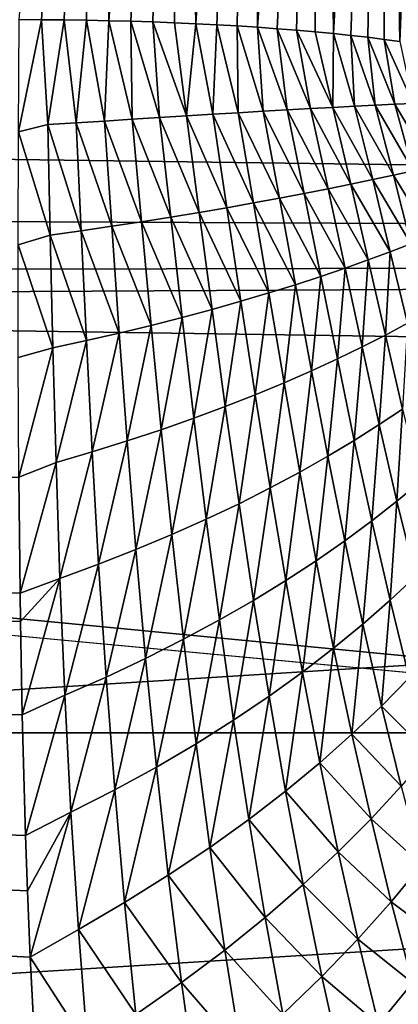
# Model space of a CAD drawing. Header units: metres. Extents: x -36 to 82, y -104 to 104.
# Tile 141 of 245: x 67.701 to 68.288, y -4.42 to -2.896. Entities that reach past the tile are written whole.
import ezdxf

# ---------------------------------------------------------------- set-up
doc = ezdxf.new("R2010")
doc.units = ezdxf.units.M
doc.layers.add('solid_FIT-SHOWER-153_SW0001', color=7, linetype='CONTINUOUS')

msp = doc.modelspace()

# ---------------------------------------------------------------- linework, layer by layer
at = {"layer": 'solid_FIT-SHOWER-153_SW0001'}
for points in [[(77, -6.5, -1), (59.5, 6.5, -1), (59.5, -6.5, -1)], [(77, -6.5, -1), (77, -2.257359, -1), (59.5, 6.5, -1)], [(78.5, 4, -16), (59.5, -4, -16), (59.5, 4, -16)], [(78.5, -4, -16), (59.5, -4, -16), (78.5, 4, -16)], [(67.734894, -2.895977, -29.561499), (67.699997, -2.895879, -29.560743), (67.82515, -1.45167, -29.712463)], [(67.769722, -2.896275, -29.563761), (67.734894, -2.895977, -29.561499), (67.82515, -1.45167, -29.712463)], [(67.804413, -2.896769, -29.567528), (67.769722, -2.896275, -29.563761), (67.82515, -1.45167, -29.712463)], [(67.838913, -2.89746, -29.572792), (67.804413, -2.896769, -29.567528), (67.82515, -1.45167, -29.712463)], [(67.838913, -2.89746, -29.572792), (67.82515, -1.45167, -29.712463), (67.947212, -1.453582, -29.741707)], [(67.873138, -2.898346, -29.579542), (67.838913, -2.89746, -29.572792), (67.947212, -1.453582, -29.741707)], [(67.907043, -2.899426, -29.587767), (67.873138, -2.898346, -29.579542), (67.947212, -1.453582, -29.741707)], [(67.940552, -2.900697, -29.59745), (67.907043, -2.899426, -29.587767), (67.947212, -1.453582, -29.741707)], [(67.973602, -2.902157, -29.608574), (67.940552, -2.900697, -29.59745), (67.947212, -1.453582, -29.741707)], [(67.973602, -2.902157, -29.608574), (67.947212, -1.453582, -29.741707), (68.063194, -1.456715, -29.789644)], [(68.006134, -2.903804, -29.621117), (67.973602, -2.902157, -29.608574), (68.063194, -1.456715, -29.789644)], [(68.038086, -2.905633, -29.635056), (68.006134, -2.903804, -29.621117), (68.063194, -1.456715, -29.789644)], [(68.069389, -2.907643, -29.65036), (68.038086, -2.905633, -29.635056), (68.063194, -1.456715, -29.789644)], [(68.069389, -2.907643, -29.65036), (68.063194, -1.456715, -29.789644), (68.170227, -1.460992, -29.855097)], [(68.099991, -2.909827, -29.667006), (68.069389, -2.907643, -29.65036), (68.170227, -1.460992, -29.855097)], [(68.129829, -2.912184, -29.684959), (68.099991, -2.909827, -29.667006), (68.170227, -1.460992, -29.855097)], [(68.158852, -2.914708, -29.704185), (68.129829, -2.912184, -29.684959), (68.170227, -1.460992, -29.855097)], [(68.187004, -2.917394, -29.724649), (68.158852, -2.914708, -29.704185), (68.170227, -1.460992, -29.855097)], [(68.187004, -2.917394, -29.724649), (68.170227, -1.460992, -29.855097), (68.265686, -1.466309, -29.936451)], [(68.214226, -2.920238, -29.746311), (68.187004, -2.917394, -29.724649), (68.265686, -1.466309, -29.936451)], [(68.240463, -2.923233, -29.769129), (68.214226, -2.920238, -29.746311), (68.265686, -1.466309, -29.936451)], [(68.265678, -2.926374, -29.79306), (68.240463, -2.923233, -29.769129), (68.265686, -1.466309, -29.936451)], [(68.289818, -2.929656, -29.818058), (68.265678, -2.926374, -29.79306), (68.265686, -1.466309, -29.936451)], [(68.289818, -2.929656, -29.818058), (68.265686, -1.466309, -29.936451), (68.347214, -1.472534, -30.031706)], [(59.093636, -2.99556, 12.779936), (59.154327, -1.502345, 12.944895), (78.5, -1.635596, 12.934626)], [(59.093636, -2.99556, 12.779936), (78.5, -1.635596, 12.934626), (78.5, -3.258736, 12.739272)], [(59.796291, -1.636438, 14.689702), (59.73016, -3.260206, 14.509957), (80.699997, -1.790382, 14.67785)], [(78.5, -1.635596, -27.934626), (63.91494, -3.036467, -27.773872), (63.525482, -3.189229, -27.750402)], [(78.5, -3.258736, -27.739273), (78.5, -1.635596, -27.934626), (63.525482, -3.189229, -27.750402)], [(78.5, -1.635596, -27.934626), (64.285454, -2.834362, -27.803112), (63.91494, -3.036467, -27.773872)], [(59.73016, -3.260206, 14.509957), (80.699997, -3.569153, 14.461868), (80.699997, -1.790382, 14.67785)], [(67.698799, -3.069665, -29.537233), (67.699997, -2.895879, -29.560743), (67.734894, -2.895977, -29.561499)], [(67.744232, -3.058151, -29.539951), (67.698799, -3.069665, -29.537233), (67.734894, -2.895977, -29.561499)], [(67.744232, -3.058151, -29.539951), (67.734894, -2.895977, -29.561499), (67.769722, -2.896275, -29.563761)], [(67.744232, -3.058151, -29.539951), (67.769722, -2.896275, -29.563761), (67.788429, -3.055459, -29.543764)], [(67.788429, -3.055459, -29.543764), (67.769722, -2.896275, -29.563761), (67.804413, -2.896769, -29.567528)], [(67.788429, -3.055459, -29.543764), (67.804413, -2.896769, -29.567528), (67.832161, -3.052762, -29.549994)], [(67.832161, -3.052762, -29.549994), (67.804413, -2.896769, -29.567528), (67.838913, -2.89746, -29.572792)], [(67.832161, -3.052762, -29.549994), (67.838913, -2.89746, -29.572792), (67.87529, -3.050089, -29.558668)], [(67.87529, -3.050089, -29.558668), (67.838913, -2.89746, -29.572792), (67.873138, -2.898346, -29.579542)], [(67.917694, -3.047461, -29.569769), (67.873138, -2.898346, -29.579542), (67.907043, -2.899426, -29.587767)], [(67.87529, -3.050089, -29.558668), (67.873138, -2.898346, -29.579542), (67.917694, -3.047461, -29.569769)], [(67.959274, -3.044896, -29.583246), (67.907043, -2.899426, -29.587767), (67.940552, -2.900697, -29.59745)], [(67.917694, -3.047461, -29.569769), (67.907043, -2.899426, -29.587767), (67.959274, -3.044896, -29.583246)], [(67.959274, -3.044896, -29.583246), (67.940552, -2.900697, -29.59745), (67.973602, -2.902157, -29.608574)], [(67.959274, -3.044896, -29.583246), (67.973602, -2.902157, -29.608574), (67.999924, -3.042409, -29.599026)], [(67.999924, -3.042409, -29.599026), (67.973602, -2.902157, -29.608574), (68.006134, -2.903804, -29.621117)], [(67.999924, -3.042409, -29.599026), (68.006134, -2.903804, -29.621117), (68.039551, -3.040014, -29.617014)], [(68.039551, -3.040014, -29.617014), (68.006134, -2.903804, -29.621117), (68.038086, -2.905633, -29.635056)], [(68.078087, -3.037722, -29.637114), (68.038086, -2.905633, -29.635056), (68.069389, -2.907643, -29.65036)], [(68.039551, -3.040014, -29.617014), (68.038086, -2.905633, -29.635056), (68.078087, -3.037722, -29.637114)], [(68.11544, -3.035545, -29.659224), (68.069389, -2.907643, -29.65036), (68.099991, -2.909827, -29.667006)], [(68.078087, -3.037722, -29.637114), (68.069389, -2.907643, -29.65036), (68.11544, -3.035545, -29.659224)], [(68.151543, -3.033496, -29.683252), (68.099991, -2.909827, -29.667006), (68.129829, -2.912184, -29.684959)], [(68.11544, -3.035545, -29.659224), (68.099991, -2.909827, -29.667006), (68.151543, -3.033496, -29.683252)], [(68.186325, -3.031588, -29.709106), (68.129829, -2.912184, -29.684959), (68.158852, -2.914708, -29.704185)], [(68.151543, -3.033496, -29.683252), (68.129829, -2.912184, -29.684959), (68.186325, -3.031588, -29.709106)], [(68.186325, -3.031588, -29.709106), (68.158852, -2.914708, -29.704185), (68.187004, -2.917394, -29.724649)], [(68.186325, -3.031588, -29.709106), (68.187004, -2.917394, -29.724649), (68.219719, -3.029835, -29.736706)], [(68.219719, -3.029835, -29.736706), (68.187004, -2.917394, -29.724649), (68.214226, -2.920238, -29.746311)], [(68.251656, -3.028253, -29.765976), (68.214226, -2.920238, -29.746311), (68.240463, -2.923233, -29.769129)], [(68.219719, -3.029835, -29.736706), (68.214226, -2.920238, -29.746311), (68.251656, -3.028253, -29.765976)], [(68.282051, -3.026857, -29.796856), (68.240463, -2.923233, -29.769129), (68.265678, -2.926374, -29.79306)], [(68.251656, -3.028253, -29.765976), (68.240463, -2.923233, -29.769129), (68.282051, -3.026857, -29.796856)], [(68.310837, -3.025664, -29.829283), (68.265678, -2.926374, -29.79306), (68.289818, -2.929656, -29.818058)], [(68.282051, -3.026857, -29.796856), (68.265678, -2.926374, -29.79306), (68.310837, -3.025664, -29.829283)], [(58.992603, -4.476045, 12.505337), (59.093636, -2.99556, 12.779936), (78.5, -3.258736, 12.739272)], [(68.151543, -3.033496, -29.683252), (68.186325, -3.031588, -29.709106), (68.214294, -3.150409, -29.713997)], [(68.186325, -3.031588, -29.709106), (68.219719, -3.029835, -29.736706), (68.248116, -3.143382, -29.745541)], [(68.186325, -3.031588, -29.709106), (68.248116, -3.143382, -29.745541), (68.214294, -3.150409, -29.713997)], [(68.219719, -3.029835, -29.736706), (68.251656, -3.028253, -29.765976), (68.280281, -3.136534, -29.778837)], [(68.219719, -3.029835, -29.736706), (68.280281, -3.136534, -29.778837), (68.248116, -3.143382, -29.745541)], [(68.251656, -3.028253, -29.765976), (68.282051, -3.026857, -29.796856), (68.310715, -3.129903, -29.813824)], [(68.251656, -3.028253, -29.765976), (68.310715, -3.129903, -29.813824), (68.280281, -3.136534, -29.778837)], [(68.282051, -3.026857, -29.796856), (68.310837, -3.025664, -29.829283), (68.339363, -3.123532, -29.850443)], [(68.282051, -3.026857, -29.796856), (68.339363, -3.123532, -29.850443), (68.310715, -3.129903, -29.813824)], [(67.87529, -3.050089, -29.558668), (67.917694, -3.047461, -29.569769), (67.935089, -3.201529, -29.551561)], [(67.917694, -3.047461, -29.569769), (67.959274, -3.044896, -29.583246), (67.979149, -3.19425, -29.567556)], [(67.917694, -3.047461, -29.569769), (67.979149, -3.19425, -29.567556), (67.935089, -3.201529, -29.551561)], [(67.959274, -3.044896, -29.583246), (67.999924, -3.042409, -29.599026), (68.021927, -3.18691, -29.586197)], [(67.959274, -3.044896, -29.583246), (68.021927, -3.18691, -29.586197), (67.979149, -3.19425, -29.567556)], [(67.999924, -3.042409, -29.599026), (68.039551, -3.040014, -29.617014), (68.063339, -3.179541, -29.607338)], [(67.999924, -3.042409, -29.599026), (68.063339, -3.179541, -29.607338), (68.021927, -3.18691, -29.586197)], [(68.039551, -3.040014, -29.617014), (68.078087, -3.037722, -29.637114), (68.10334, -3.172173, -29.630833)], [(68.039551, -3.040014, -29.617014), (68.10334, -3.172173, -29.630833), (68.063339, -3.179541, -29.607338)], [(68.078087, -3.037722, -29.637114), (68.11544, -3.035545, -29.659224), (68.141861, -3.16484, -29.65653)], [(68.078087, -3.037722, -29.637114), (68.141861, -3.16484, -29.65653), (68.10334, -3.172173, -29.630833)], [(68.11544, -3.035545, -29.659224), (68.151543, -3.033496, -29.683252), (68.178864, -3.157573, -29.684294)], [(68.11544, -3.035545, -29.659224), (68.178864, -3.157573, -29.684294), (68.141861, -3.16484, -29.65653)], [(68.151543, -3.033496, -29.683252), (68.214294, -3.150409, -29.713997), (68.178864, -3.157573, -29.684294)], [(67.744232, -3.058151, -29.539951), (67.748024, -3.229254, -29.515621), (67.698799, -3.069665, -29.537233)], [(67.744232, -3.058151, -29.539951), (67.788429, -3.055459, -29.543764), (67.79615, -3.222624, -29.520378)], [(67.744232, -3.058151, -29.539951), (67.79615, -3.222624, -29.520378), (67.748024, -3.229254, -29.515621)], [(67.788429, -3.055459, -29.543764), (67.832161, -3.052762, -29.549994), (67.843468, -3.215758, -29.527925)], [(67.788429, -3.055459, -29.543764), (67.843468, -3.215758, -29.527925), (67.79615, -3.222624, -29.520378)], [(67.832161, -3.052762, -29.549994), (67.87529, -3.050089, -29.558668), (67.889824, -3.208711, -29.538324)], [(67.832161, -3.052762, -29.549994), (67.889824, -3.208711, -29.538324), (67.843468, -3.215758, -29.527925)], [(67.87529, -3.050089, -29.558668), (67.935089, -3.201529, -29.551561), (67.889824, -3.208711, -29.538324)], [(67.698799, -3.069665, -29.537233), (67.748024, -3.229254, -29.515621), (67.698303, -3.244298, -29.512201)], [(68.248116, -3.143382, -29.745541), (68.280281, -3.136534, -29.778837), (68.307259, -3.243114, -29.790289)], [(68.280281, -3.136534, -29.778837), (68.310715, -3.129903, -29.813824), (68.337532, -3.231128, -29.829433)], [(68.280281, -3.136534, -29.778837), (68.337532, -3.231128, -29.829433), (68.307259, -3.243114, -29.790289)], [(68.178864, -3.157573, -29.684294), (68.214294, -3.150409, -29.713997), (68.241066, -3.267892, -29.717417)], [(68.214294, -3.150409, -29.713997), (68.248116, -3.143382, -29.745541), (68.275093, -3.25539, -29.752926)], [(68.214294, -3.150409, -29.713997), (68.275093, -3.25539, -29.752926), (68.241066, -3.267892, -29.717417)], [(68.248116, -3.143382, -29.745541), (68.307259, -3.243114, -29.790289), (68.275093, -3.25539, -29.752926)], [(68.10334, -3.172173, -29.630833), (68.141861, -3.16484, -29.65653), (68.167519, -3.293327, -29.652365)], [(68.141861, -3.16484, -29.65653), (68.178864, -3.157573, -29.684294), (68.2052, -3.280557, -29.683855)], [(68.141861, -3.16484, -29.65653), (68.2052, -3.280557, -29.683855), (68.167519, -3.293327, -29.652365)], [(68.178864, -3.157573, -29.684294), (68.241066, -3.267892, -29.717417), (68.2052, -3.280557, -29.683855)], [(68.021927, -3.18691, -29.586197), (68.063339, -3.179541, -29.607338), (68.086792, -3.318954, -29.596224)], [(68.063339, -3.179541, -29.607338), (68.10334, -3.172173, -29.630833), (68.128044, -3.306144, -29.623096)], [(68.063339, -3.179541, -29.607338), (68.128044, -3.306144, -29.623096), (68.086792, -3.318954, -29.596224)], [(68.10334, -3.172173, -29.630833), (68.167519, -3.293327, -29.652365), (68.128044, -3.306144, -29.623096)], [(78.5, -3.258736, -27.739273), (63.525482, -3.189229, -27.750402), (63.122364, -3.291682, -27.734001)], [(67.935089, -3.201529, -29.551561), (67.979149, -3.19425, -29.567556), (67.999039, -3.344342, -29.550434)], [(67.979149, -3.19425, -29.567556), (68.021927, -3.18691, -29.586197), (68.043777, -3.331704, -29.571939)], [(67.979149, -3.19425, -29.567556), (68.043777, -3.331704, -29.571939), (67.999039, -3.344342, -29.550434)], [(68.021927, -3.18691, -29.586197), (68.086792, -3.318954, -29.596224), (68.043777, -3.331704, -29.571939)], [(67.79615, -3.222624, -29.520378), (67.843468, -3.215758, -29.527925), (67.855125, -3.381049, -29.504236)], [(67.843468, -3.215758, -29.527925), (67.889824, -3.208711, -29.538324), (67.904633, -3.369072, -29.516457)], [(67.843468, -3.215758, -29.527925), (67.904633, -3.369072, -29.516457), (67.855125, -3.381049, -29.504236)], [(67.889824, -3.208711, -29.538324), (67.935089, -3.201529, -29.551561), (67.952637, -3.356817, -29.531889)], [(67.889824, -3.208711, -29.538324), (67.952637, -3.356817, -29.531889), (67.904633, -3.369072, -29.516457)], [(67.935089, -3.201529, -29.551561), (67.999039, -3.344342, -29.550434), (67.952637, -3.356817, -29.531889)], [(67.698303, -3.244298, -29.512201), (67.748024, -3.229254, -29.515621), (67.752174, -3.403884, -29.489386)], [(67.748024, -3.229254, -29.515621), (67.79615, -3.222624, -29.520378), (67.804253, -3.392679, -29.495241)], [(67.748024, -3.229254, -29.515621), (67.804253, -3.392679, -29.495241), (67.752174, -3.403884, -29.489386)], [(67.79615, -3.222624, -29.520378), (67.855125, -3.381049, -29.504236), (67.804253, -3.392679, -29.495241)], [(67.698303, -3.244298, -29.512201), (67.752174, -3.403884, -29.489386), (67.698578, -3.418811, -29.485773)], [(68.275093, -3.25539, -29.752926), (68.307259, -3.243114, -29.790289), (68.301605, -3.365884, -29.759024)], [(58.992603, -4.476045, 12.505337), (78.5, -3.258736, 12.739272), (78.5, -4.86164, 12.415147)], [(59.73016, -3.260206, 14.509957), (59.61993, -4.870188, 14.210364), (80.699997, -3.569153, 14.461868)], [(78.5, -3.258736, -27.739273), (63.122364, -3.291682, -27.734001), (62.709797, -3.343356, -27.725527)], [(78.5, -4.86164, -27.415146), (78.5, -3.258736, -27.739273), (62.709797, -3.343356, -27.725527)], [(68.241066, -3.267892, -29.717417), (68.275093, -3.25539, -29.752926), (68.267525, -3.384016, -29.719522)], [(68.275093, -3.25539, -29.752926), (68.301605, -3.365884, -29.759024), (68.267525, -3.384016, -29.719522)], [(68.2052, -3.280557, -29.683855), (68.241066, -3.267892, -29.717417), (68.231384, -3.402375, -29.682091)], [(68.241066, -3.267892, -29.717417), (68.267525, -3.384016, -29.719522), (68.231384, -3.402375, -29.682091)], [(68.167519, -3.293327, -29.652365), (68.2052, -3.280557, -29.683855), (68.193184, -3.420878, -29.646872)], [(68.2052, -3.280557, -29.683855), (68.231384, -3.402375, -29.682091), (68.193184, -3.420878, -29.646872)], [(68.086792, -3.318954, -29.596224), (68.128044, -3.306144, -29.623096), (68.110519, -3.458004, -29.583796)], [(68.128044, -3.306144, -29.623096), (68.152893, -3.439447, -29.614038), (68.110519, -3.458004, -29.583796)], [(68.128044, -3.306144, -29.623096), (68.167519, -3.293327, -29.652365), (68.152893, -3.439447, -29.614038)], [(68.167519, -3.293327, -29.652365), (68.193184, -3.420878, -29.646872), (68.152893, -3.439447, -29.614038)], [(68.043777, -3.331704, -29.571939), (68.086792, -3.318954, -29.596224), (68.06604, -3.476476, -29.556366)], [(68.086792, -3.318954, -29.596224), (68.110519, -3.458004, -29.583796), (68.06604, -3.476476, -29.556366)], [(67.999039, -3.344342, -29.550434), (68.043777, -3.331704, -29.571939), (68.019463, -3.49479, -29.531975)], [(68.043777, -3.331704, -29.571939), (68.06604, -3.476476, -29.556366), (68.019463, -3.49479, -29.531975)], [(78.5, -4.86164, -27.415146), (62.294567, -3.343642, -27.725481), (52, -4.931117, -27.398083)], [(78.5, -4.86164, -27.415146), (62.709797, -3.343356, -27.725527), (62.294567, -3.343642, -27.725481)], [(67.952637, -3.356817, -29.531889), (67.999039, -3.344342, -29.550434), (67.970825, -3.512873, -29.510839)], [(67.999039, -3.344342, -29.550434), (68.019463, -3.49479, -29.531975), (67.970825, -3.512873, -29.510839)], [(67.904633, -3.369072, -29.516457), (67.952637, -3.356817, -29.531889), (67.920166, -3.53065, -29.493139)], [(67.952637, -3.356817, -29.531889), (67.970825, -3.512873, -29.510839), (67.920166, -3.53065, -29.493139)], [(68.267525, -3.384016, -29.719522), (68.301605, -3.365884, -29.759024), (68.294312, -3.498557, -29.72044)], [(67.804253, -3.392679, -29.495241), (67.855125, -3.381049, -29.504236), (67.813179, -3.564956, -29.468403)], [(67.855125, -3.381049, -29.504236), (67.867577, -3.54804, -29.478987), (67.813179, -3.564956, -29.468403)], [(67.855125, -3.381049, -29.504236), (67.904633, -3.369072, -29.516457), (67.867577, -3.54804, -29.478987)], [(67.904633, -3.369072, -29.516457), (67.920166, -3.53065, -29.493139), (67.867577, -3.54804, -29.478987)], [(67.752174, -3.403884, -29.489386), (67.804253, -3.392679, -29.495241), (67.757149, -3.581298, -29.461279)], [(67.804253, -3.392679, -29.495241), (67.813179, -3.564956, -29.468403), (67.757149, -3.581298, -29.461279)], [(68.231384, -3.402375, -29.682091), (68.267525, -3.384016, -29.719522), (68.257988, -3.522763, -29.679127)], [(68.267525, -3.384016, -29.719522), (68.294312, -3.498557, -29.72044), (68.257988, -3.522763, -29.679127)], [(67.752174, -3.403884, -29.489386), (67.699768, -3.604047, -29.456169), (67.698578, -3.418811, -29.485773)], [(67.752174, -3.403884, -29.489386), (67.757149, -3.581298, -29.461279), (67.699768, -3.604047, -29.456169)], [(68.193184, -3.420878, -29.646872), (68.231384, -3.402375, -29.682091), (68.219353, -3.547189, -29.640175)], [(68.231384, -3.402375, -29.682091), (68.257988, -3.522763, -29.679127), (68.219353, -3.547189, -29.640175)], [(68.152893, -3.439447, -29.614038), (68.193184, -3.420878, -29.646872), (68.178352, -3.571733, -29.603777)], [(68.193184, -3.420878, -29.646872), (68.219353, -3.547189, -29.640175), (68.178352, -3.571733, -29.603777)], [(68.110519, -3.458004, -29.583796), (68.152893, -3.439447, -29.614038), (68.134949, -3.596298, -29.57016)], [(68.152893, -3.439447, -29.614038), (68.178352, -3.571733, -29.603777), (68.134949, -3.596298, -29.57016)], [(68.06604, -3.476476, -29.556366), (68.110519, -3.458004, -29.583796), (68.089088, -3.620786, -29.539574)], [(68.110519, -3.458004, -29.583796), (68.134949, -3.596298, -29.57016), (68.089088, -3.620786, -29.539574)], [(68.019463, -3.49479, -29.531975), (68.06604, -3.476476, -29.556366), (68.040764, -3.645105, -29.512272)], [(68.06604, -3.476476, -29.556366), (68.089088, -3.620786, -29.539574), (68.040764, -3.645105, -29.512272)], [(67.970825, -3.512873, -29.510839), (68.019463, -3.49479, -29.531975), (67.98996, -3.669161, -29.488495)], [(68.019463, -3.49479, -29.531975), (68.040764, -3.645105, -29.512272), (67.98996, -3.669161, -29.488495)], [(68.257988, -3.522763, -29.679127), (68.294312, -3.498557, -29.72044), (68.285484, -3.641345, -29.675156)], [(68.294312, -3.498557, -29.72044), (68.321915, -3.61117, -29.720367), (68.285484, -3.641345, -29.675156)], [(67.920166, -3.53065, -29.493139), (67.970825, -3.512873, -29.510839), (67.936722, -3.692858, -29.468441)], [(67.970825, -3.512873, -29.510839), (67.98996, -3.669161, -29.488495), (67.936722, -3.692858, -29.468441)], [(67.867577, -3.54804, -29.478987), (67.920166, -3.53065, -29.493139), (67.881104, -3.716096, -29.452242)], [(67.920166, -3.53065, -29.493139), (67.936722, -3.692858, -29.468441), (67.881104, -3.716096, -29.452242)], [(68.219353, -3.547189, -29.640175), (68.257988, -3.522763, -29.679127), (68.24649, -3.671849, -29.63246)], [(68.257988, -3.522763, -29.679127), (68.285484, -3.641345, -29.675156), (68.24649, -3.671849, -29.63246)], [(67.813179, -3.564956, -29.468403), (67.867577, -3.54804, -29.478987), (67.823212, -3.738771, -29.43992)], [(67.867577, -3.54804, -29.478987), (67.881104, -3.716096, -29.452242), (67.823212, -3.738771, -29.43992)], [(68.178352, -3.571733, -29.603777), (68.219353, -3.547189, -29.640175), (68.204842, -3.702558, -29.592491)], [(68.219353, -3.547189, -29.640175), (68.24649, -3.671849, -29.63246), (68.204842, -3.702558, -29.592491)], [(67.757149, -3.581298, -29.461279), (67.813179, -3.564956, -29.468403), (67.763229, -3.760765, -29.431353)], [(67.813179, -3.564956, -29.468403), (67.823212, -3.738771, -29.43992), (67.763229, -3.760765, -29.431353)], [(67.812744, -5.323694, -29.103722), (52, -5.339395, -29.099808), (52, -3.579568, -29.46011)], [(67.802979, -5.263472, -29.118473), (67.812744, -5.323694, -29.103722), (52, -3.579568, -29.46011)], [(67.777771, -5.086012, -29.16091), (67.802979, -5.263472, -29.118473), (52, -3.579568, -29.46011)], [(67.766411, -4.991457, -29.182894), (67.777771, -5.086012, -29.16091), (52, -3.579568, -29.46011)], [(67.757095, -4.904796, -29.20266), (67.766411, -4.991457, -29.182894), (52, -3.579568, -29.46011)], [(67.740257, -4.720617, -29.243465), (67.757095, -4.904796, -29.20266), (52, -3.579568, -29.46011)], [(67.733505, -4.631706, -29.262579), (67.740257, -4.720617, -29.243465), (52, -3.579568, -29.46011)], [(67.72715, -4.534773, -29.282982), (67.733505, -4.631706, -29.262579), (52, -3.579568, -29.46011)], [(67.717308, -4.346991, -29.321232), (67.72715, -4.534773, -29.282982), (52, -3.579568, -29.46011)], [(67.712997, -4.244346, -29.341429), (67.717308, -4.346991, -29.321232), (52, -3.579568, -29.46011)], [(67.709854, -4.15873, -29.357893), (67.712997, -4.244346, -29.341429), (52, -3.579568, -29.46011)], [(67.704773, -3.971738, -29.392643), (67.709854, -4.15873, -29.357893), (52, -3.579568, -29.46011)], [(67.70224, -3.827576, -29.418306), (67.704773, -3.971738, -29.392643), (52, -3.579568, -29.46011)], [(67.701645, -3.783538, -29.425951), (67.70224, -3.827576, -29.418306), (52, -3.579568, -29.46011)], [(67.699768, -3.604047, -29.456169), (67.701645, -3.783538, -29.425951), (52, -3.579568, -29.46011)], [(59.61993, -4.870188, 14.210364), (80.699997, -5.324776, 14.103455), (80.699997, -3.569153, 14.461868)], [(67.757149, -3.581298, -29.461279), (67.701645, -3.783538, -29.425951), (67.699768, -3.604047, -29.456169)], [(67.757149, -3.581298, -29.461279), (67.763229, -3.760765, -29.431353), (67.701645, -3.783538, -29.425951)], [(68.134949, -3.596298, -29.57016), (68.178352, -3.571733, -29.603777), (68.160469, -3.733352, -29.55549)], [(68.178352, -3.571733, -29.603777), (68.204842, -3.702558, -29.592491), (68.160469, -3.733352, -29.55549)], [(68.089088, -3.620786, -29.539574), (68.134949, -3.596298, -29.57016), (68.113297, -3.764114, -29.521727)], [(68.134949, -3.596298, -29.57016), (68.160469, -3.733352, -29.55549), (68.113297, -3.764114, -29.521727)], [(68.285484, -3.641345, -29.675156), (68.321915, -3.61117, -29.720367), (68.314156, -3.757766, -29.67033)], [(68.040764, -3.645105, -29.512272), (68.089088, -3.620786, -29.539574), (68.063286, -3.794729, -29.491474)], [(68.089088, -3.620786, -29.539574), (68.113297, -3.764114, -29.521727), (68.063286, -3.794729, -29.491474)], [(68.24649, -3.671849, -29.63246), (68.285484, -3.641345, -29.675156), (68.274841, -3.794476, -29.623878)], [(68.285484, -3.641345, -29.675156), (68.314156, -3.757766, -29.67033), (68.274841, -3.794476, -29.623878)], [(67.98996, -3.669161, -29.488495), (68.040764, -3.645105, -29.512272), (68.010399, -3.825081, -29.464991)], [(68.040764, -3.645105, -29.512272), (68.063286, -3.794729, -29.491474), (68.010399, -3.825081, -29.464991)], [(67.936722, -3.692858, -29.468441), (67.98996, -3.669161, -29.488495), (67.954643, -3.855057, -29.442492)], [(67.98996, -3.669161, -29.488495), (68.010399, -3.825081, -29.464991), (67.954643, -3.855057, -29.442492)], [(68.204842, -3.702558, -29.592491), (68.24649, -3.671849, -29.63246), (68.232597, -3.831508, -29.580324)], [(68.24649, -3.671849, -29.63246), (68.274841, -3.794476, -29.623878), (68.232597, -3.831508, -29.580324)], [(67.881104, -3.716096, -29.452242), (67.936722, -3.692858, -29.468441), (67.896049, -3.884538, -29.424116)], [(67.936722, -3.692858, -29.468441), (67.954643, -3.855057, -29.442492), (67.896049, -3.884538, -29.424116)], [(68.160469, -3.733352, -29.55549), (68.204842, -3.702558, -29.592491), (68.187325, -3.868723, -29.539923)], [(68.204842, -3.702558, -29.592491), (68.232597, -3.831508, -29.580324), (68.187325, -3.868723, -29.539923)], [(67.823212, -3.738771, -29.43992), (67.881104, -3.716096, -29.452242), (67.834732, -3.913402, -29.409895)], [(67.881104, -3.716096, -29.452242), (67.896049, -3.884538, -29.424116), (67.834732, -3.913402, -29.409895)], [(68.113297, -3.764114, -29.521727), (68.160469, -3.733352, -29.55549), (68.138908, -3.905981, -29.502954)], [(68.160469, -3.733352, -29.55549), (68.187325, -3.868723, -29.539923), (68.138908, -3.905981, -29.502954)], [(67.763229, -3.760765, -29.431353), (67.823212, -3.738771, -29.43992), (67.770836, -3.941519, -29.399694)], [(67.823212, -3.738771, -29.43992), (67.834732, -3.913402, -29.409895), (67.770836, -3.941519, -29.399694)], [(67.701645, -3.783538, -29.425951), (67.763229, -3.760765, -29.431353), (67.70224, -3.827576, -29.418306)], [(67.763229, -3.760765, -29.431353), (67.704773, -3.971738, -29.392643), (67.70224, -3.827576, -29.418306)], [(67.763229, -3.760765, -29.431353), (67.770836, -3.941519, -29.399694), (67.704773, -3.971738, -29.392643)], [(68.063286, -3.794729, -29.491474), (68.113297, -3.764114, -29.521727), (68.08728, -3.943144, -29.469704)], [(68.113297, -3.764114, -29.521727), (68.138908, -3.905981, -29.502954), (68.08728, -3.943144, -29.469704)], [(68.274841, -3.794476, -29.623878), (68.314156, -3.757766, -29.67033), (68.304504, -3.914795, -29.6145)], [(68.010399, -3.825081, -29.464991), (68.063286, -3.794729, -29.491474), (68.032379, -3.980079, -29.440443)], [(68.063286, -3.794729, -29.491474), (68.08728, -3.943144, -29.469704), (68.032379, -3.980079, -29.440443)], [(68.232597, -3.831508, -29.580324), (68.274841, -3.794476, -29.623878), (68.261719, -3.958285, -29.567347)], [(68.274841, -3.794476, -29.623878), (68.304504, -3.914795, -29.6145), (68.261719, -3.958285, -29.567347)], [(67.954643, -3.855057, -29.442492), (68.010399, -3.825081, -29.464991), (67.974182, -4.01665, -29.415398)], [(68.010399, -3.825081, -29.464991), (68.032379, -3.980079, -29.440443), (67.974182, -4.01665, -29.415398)], [(68.187325, -3.868723, -29.539923), (68.232597, -3.831508, -29.580324), (68.215591, -4.002082, -29.523525)], [(68.232597, -3.831508, -29.580324), (68.261719, -3.958285, -29.567347), (68.215591, -4.002082, -29.523525)], [(67.896049, -3.884538, -29.424116), (67.954643, -3.855057, -29.442492), (67.912712, -4.052725, -29.394714)], [(67.954643, -3.855057, -29.442492), (67.974182, -4.01665, -29.415398), (67.912712, -4.052725, -29.394714)], [(68.138908, -3.905981, -29.502954), (68.187325, -3.868723, -29.539923), (68.166, -4.046025, -29.48332)], [(68.187325, -3.868723, -29.539923), (68.215591, -4.002082, -29.523525), (68.166, -4.046025, -29.48332)], [(67.834732, -3.913402, -29.409895), (67.896049, -3.884538, -29.424116), (67.848045, -4.088165, -29.378428)], [(67.896049, -3.884538, -29.424116), (67.912712, -4.052725, -29.394714), (67.848045, -4.088165, -29.378428)], [(67.770836, -3.941519, -29.399694), (67.834732, -3.913402, -29.409895), (67.780319, -4.122828, -29.366404)], [(67.834732, -3.913402, -29.409895), (67.848045, -4.088165, -29.378428), (67.780319, -4.122828, -29.366404)], [(68.08728, -3.943144, -29.469704), (68.138908, -3.905981, -29.502954), (68.112831, -4.089955, -29.447029)], [(68.138908, -3.905981, -29.502954), (68.166, -4.046025, -29.48332), (68.112831, -4.089955, -29.447029)], [(68.261719, -3.958285, -29.567347), (68.304504, -3.914795, -29.6145), (68.335526, -4.032542, -29.604443)], [(67.770836, -3.941519, -29.399694), (67.709854, -4.15873, -29.357893), (67.704773, -3.971738, -29.392643)], [(67.770836, -3.941519, -29.399694), (67.780319, -4.122828, -29.366404), (67.709854, -4.15873, -29.357893)], [(68.032379, -3.980079, -29.440443), (68.08728, -3.943144, -29.469704), (68.056, -4.133717, -29.414923)], [(68.08728, -3.943144, -29.469704), (68.112831, -4.089955, -29.447029), (68.056, -4.133717, -29.414923)], [(68.215591, -4.002082, -29.523525), (68.261719, -3.958285, -29.567347), (68.292252, -4.082598, -29.553675)], [(68.261719, -3.958285, -29.567347), (68.335526, -4.032542, -29.604443), (68.292252, -4.082598, -29.553675)], [(67.974182, -4.01665, -29.415398), (68.032379, -3.980079, -29.440443), (67.995461, -4.177159, -29.387234)], [(68.032379, -3.980079, -29.440443), (68.056, -4.133717, -29.414923), (67.995461, -4.177159, -29.387234)], [(77, -4, -14), (59.5, -6.5, -14), (59.5, -4, -14)], [(77, -6.5, -14), (59.5, -6.5, -14), (77, -4, -14)], [(78.5, -4, -16), (59.5, -4, -14), (59.5, -4, -16)], [(77, -4, -15.74264), (59.5, -4, -14), (78.5, -4, -16)], [(77, -4, -14), (59.5, -4, -14), (77, -4, -15.74264)], [(68.166, -4.046025, -29.48332), (68.215591, -4.002082, -29.523525), (68.245346, -4.133107, -29.506411)], [(68.215591, -4.002082, -29.523525), (68.292252, -4.082598, -29.553675), (68.245346, -4.133107, -29.506411)], [(67.912712, -4.052725, -29.394714), (67.974182, -4.01665, -29.415398), (67.931213, -4.220129, -29.364117)], [(67.974182, -4.01665, -29.415398), (67.995461, -4.177159, -29.387234), (67.931213, -4.220129, -29.364117)], [(67.848045, -4.088165, -29.378428), (67.912712, -4.052725, -29.394714), (67.863304, -4.262477, -29.345606)], [(67.912712, -4.052725, -29.394714), (67.931213, -4.220129, -29.364117), (67.863304, -4.262477, -29.345606)], [(68.112831, -4.089955, -29.447029), (68.166, -4.046025, -29.48332), (68.194656, -4.183888, -29.46294)], [(68.166, -4.046025, -29.48332), (68.245346, -4.133107, -29.506411), (68.194656, -4.183888, -29.46294)], [(68.245346, -4.133107, -29.506411), (68.292252, -4.082598, -29.553675), (68.324249, -4.204086, -29.539507)], [(67.780319, -4.122828, -29.366404), (67.848045, -4.088165, -29.378428), (67.79187, -4.304052, -29.331575)], [(67.848045, -4.088165, -29.378428), (67.863304, -4.262477, -29.345606), (67.79187, -4.304052, -29.331575)], [(68.056, -4.133717, -29.414923), (68.112831, -4.089955, -29.447029), (68.140045, -4.234762, -29.423557)], [(68.112831, -4.089955, -29.447029), (68.194656, -4.183888, -29.46294), (68.140045, -4.234762, -29.423557)], [(67.709854, -4.15873, -29.357893), (67.780319, -4.122828, -29.366404), (67.712997, -4.244346, -29.341429)], [(67.780319, -4.122828, -29.366404), (67.717308, -4.346991, -29.321232), (67.712997, -4.244346, -29.341429)], [(67.780319, -4.122828, -29.366404), (67.79187, -4.304052, -29.331575), (67.717308, -4.346991, -29.321232)], [(67.995461, -4.177159, -29.387234), (68.056, -4.133717, -29.414923), (68.081406, -4.285552, -29.388536)], [(68.056, -4.133717, -29.414923), (68.140045, -4.234762, -29.423557), (68.081406, -4.285552, -29.388536)], [(68.194656, -4.183888, -29.46294), (68.245346, -4.133107, -29.506411), (68.276672, -4.2614, -29.488777)], [(68.245346, -4.133107, -29.506411), (68.324249, -4.204086, -29.539507), (68.276672, -4.2614, -29.488777)], [(67.931213, -4.220129, -29.364117), (67.995461, -4.177159, -29.387234), (68.018661, -4.336087, -29.35811)], [(67.995461, -4.177159, -29.387234), (68.081406, -4.285552, -29.388536), (68.018661, -4.336087, -29.35811)], [(68.140045, -4.234762, -29.423557), (68.194656, -4.183888, -29.46294), (68.225014, -4.319131, -29.442005)], [(68.194656, -4.183888, -29.46294), (68.276672, -4.2614, -29.488777), (68.225014, -4.319131, -29.442005)], [(68.276672, -4.2614, -29.488777), (68.324249, -4.204086, -29.539507), (68.357651, -4.322434, -29.524998)], [(67.863304, -4.262477, -29.345606), (67.931213, -4.220129, -29.364117), (67.951782, -4.386201, -29.332436)], [(67.931213, -4.220129, -29.364117), (68.018661, -4.336087, -29.35811), (67.951782, -4.386201, -29.332436)], [(68.081406, -4.285552, -29.388536), (68.140045, -4.234762, -29.423557), (68.169113, -4.377078, -29.399479)], [(68.140045, -4.234762, -29.423557), (68.225014, -4.319131, -29.442005), (68.169113, -4.377078, -29.399479)], [(67.79187, -4.304052, -29.331575), (67.863304, -4.262477, -29.345606), (67.880806, -4.435731, -29.311552)], [(67.863304, -4.262477, -29.345606), (67.951782, -4.386201, -29.332436), (67.880806, -4.435731, -29.311552)], [(68.225014, -4.319131, -29.442005), (68.276672, -4.2614, -29.488777), (68.30954, -4.386606, -29.470776)], [(68.276672, -4.2614, -29.488777), (68.357651, -4.322434, -29.524998), (68.30954, -4.386606, -29.470776)], [(68.018661, -4.336087, -29.35811), (68.081406, -4.285552, -29.388536), (68.108833, -4.435046, -29.361471)], [(68.081406, -4.285552, -29.388536), (68.169113, -4.377078, -29.399479), (68.108833, -4.435046, -29.361471)], [(67.79187, -4.304052, -29.331575), (67.805832, -4.484518, -29.29534), (67.717308, -4.346991, -29.321232)], [(67.79187, -4.304052, -29.331575), (67.880806, -4.435731, -29.311552), (67.805832, -4.484518, -29.29534)], [(68.169113, -4.377078, -29.399479), (68.225014, -4.319131, -29.442005), (68.25708, -4.451356, -29.420664)], [(68.225014, -4.319131, -29.442005), (68.30954, -4.386606, -29.470776), (68.25708, -4.451356, -29.420664)], [(67.951782, -4.386201, -29.332436), (68.018661, -4.336087, -29.35811), (68.044067, -4.492845, -29.328211)], [(68.018661, -4.336087, -29.35811), (68.108833, -4.435046, -29.361471), (68.044067, -4.492845, -29.328211)], [(67.717308, -4.346991, -29.321232), (67.805832, -4.484518, -29.29534), (67.72715, -4.534773, -29.282982)], [(67.880806, -4.435731, -29.311552), (67.951782, -4.386201, -29.332436), (67.974777, -4.550291, -29.299854)], [(67.951782, -4.386201, -29.332436), (68.044067, -4.492845, -29.328211), (67.974777, -4.550291, -29.299854)], [(68.108833, -4.435046, -29.361471), (68.169113, -4.377078, -29.399479), (68.200073, -4.516464, -29.374943)], [(68.169113, -4.377078, -29.399479), (68.25708, -4.451356, -29.420664), (68.200073, -4.516464, -29.374943)], [(68.25708, -4.451356, -29.420664), (68.30954, -4.386606, -29.470776), (68.290794, -4.580155, -29.399078)]]:
    msp.add_3dface(points, dxfattribs=at)

doc.saveas('drawing.dxf')
